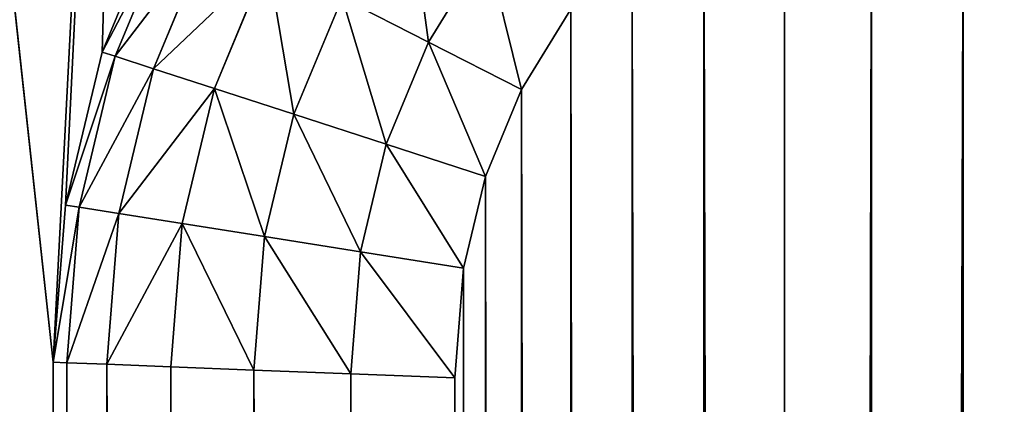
# Model space of a CAD drawing. Extents: x 0 to 120, y 0 to 80.
# Tile 37 of 58: x 10.683 to 11.174, y 48.779 to 48.971. Entities that reach past the tile are written whole.
import ezdxf

# ---------------------------------------------------------------- set-up
doc = ezdxf.new("R2010")
doc.units = 0
doc.header["$LTSCALE"] = 2.54
doc.layers.get('0').update_dxf_attribs({"color": 13, "linetype": 'CONTINUOUS'})

# ---------------------------------------------------------------- blocks, each defined once
blk = doc.blocks.new('GRUPUJ_1')
at = {"color": 250}
for p, q in [((10.7545, 49.027, 1.8), (10.72447, 48.95451, 1.8)), ((10.7545, 49.027), (10.72447, 48.95451)), ((10.7545, 49.027, 1.8), (10.72447, 48.95451, 1.8)), ((10.7545, 49.027), (10.72447, 48.95451)), ((10.73097, 48.9524, 1.85176), (10.76059, 49.02389, 1.85176)), ((10.73097, 48.9524, 1.85176), (10.76059, 49.02389, 1.85176)), ((10.75003, 48.9462, 1.9), (10.77845, 49.01479, 1.9)), ((10.75003, 48.9462, 1.9), (10.77845, 49.01479, 1.9)), ((10.88698, 48.95949, 1.99319), (10.91579, 49.00649, 1.99319)), ((10.88698, 48.95949, 1.99319), (10.91579, 49.00649, 1.99319)), ((10.78036, 48.93635, 1.94142), (10.80685, 49.00032, 1.94142)), ((10.78036, 48.93635, 1.94142), (10.80685, 49.00032, 1.94142)), ((10.81987, 48.92351, 1.97321), (10.84387, 48.98146, 1.97321)), ((10.81987, 48.92351, 1.97321), (10.84387, 48.98146, 1.97321)), ((10.88698, 48.95949, 1.99319), (10.84387, 48.98146, 1.97321)), ((10.88698, 48.95949, 1.99319), (10.84387, 48.98146, 1.97321)), ((10.9578, 48.97597, 2), (10.93325, 48.93592, 2)), ((10.9578, 48.97597, 2), (10.93325, 48.93592, 2)), ((10.86589, 48.90856, 1.99319), (10.88698, 48.95949, 1.99319)), ((10.86589, 48.90856, 1.99319), (10.88698, 48.95949, 1.99319)), ((10.93325, 48.93592, 2), (10.88698, 48.95949, 1.99319)), ((10.93325, 48.93592, 2), (10.88698, 48.95949, 1.99319)), ((10.72447, 48.95451, 1.8), (10.70616, 48.87822, 1.8)), ((10.72447, 48.95451), (10.70616, 48.87822)), ((10.72447, 48.95451, 1.8), (10.70616, 48.87822, 1.8)), ((10.72447, 48.95451), (10.70616, 48.87822)), ((10.71291, 48.87715, 1.85176), (10.73097, 48.9524, 1.85176)), ((10.71291, 48.87715, 1.85176), (10.73097, 48.9524, 1.85176)), ((10.72447, 48.95451, 1.8), (10.72447, 48.95451)), ((10.72447, 48.95451, 1.8), (10.72447, 48.95451)), ((10.73097, 48.9524, 1.85176), (10.72447, 48.95451, 1.8)), ((10.73097, 48.9524, 1.85176), (10.72447, 48.95451, 1.8)), ((10.75003, 48.9462, 1.9), (10.73097, 48.9524, 1.85176)), ((10.75003, 48.9462, 1.9), (10.73097, 48.9524, 1.85176)), ((10.7327, 48.87401, 1.9), (10.75003, 48.9462, 1.9)), ((10.7327, 48.87401, 1.9), (10.75003, 48.9462, 1.9)), ((10.78036, 48.93635, 1.94142), (10.75003, 48.9462, 1.9)), ((10.78036, 48.93635, 1.94142), (10.75003, 48.9462, 1.9)), ((10.76419, 48.86903, 1.94142), (10.78036, 48.93635, 1.94142)), ((10.76419, 48.86903, 1.94142), (10.78036, 48.93635, 1.94142)), ((10.78036, 48.93635, 1.94142), (10.81987, 48.92351, 1.97321)), ((10.78036, 48.93635, 1.94142), (10.81987, 48.92351, 1.97321)), ((10.93325, 48.93592, 2), (10.91527, 48.89251, 2)), ((10.93325, 48.93592, 2), (10.91527, 48.89251, 2)), ((10.80523, 48.86253, 1.97321), (10.81987, 48.92351, 1.97321)), ((10.80523, 48.86253, 1.97321), (10.81987, 48.92351, 1.97321)), ((10.81987, 48.92351, 1.97321), (10.86589, 48.90856, 1.99319)), ((10.81987, 48.92351, 1.97321), (10.86589, 48.90856, 1.99319)), ((10.85302, 48.85496, 1.99319), (10.86589, 48.90856, 1.99319)), ((10.85302, 48.85496, 1.99319), (10.86589, 48.90856, 1.99319)), ((10.86589, 48.90856, 1.99319), (10.91527, 48.89251, 2)), ((10.86589, 48.90856, 1.99319), (10.91527, 48.89251, 2)), ((10.91527, 48.89251, 2), (10.9043, 48.84683, 2)), ((10.91527, 48.89251, 2), (10.9043, 48.84683, 2)), ((10.70616, 48.87822, 1.8), (10.7, 48.8, 1.8)), ((10.70616, 48.87822), (10.7, 48.8)), ((10.70616, 48.87822, 1.8), (10.7, 48.8, 1.8)), ((10.70616, 48.87822), (10.7, 48.8)), ((10.70616, 48.87822, 1.8), (10.70616, 48.87822)), ((10.70616, 48.87822, 1.8), (10.70616, 48.87822)), ((10.71291, 48.87715, 1.85176), (10.70616, 48.87822, 1.8)), ((10.71291, 48.87715, 1.85176), (10.70616, 48.87822, 1.8)), ((10.70681, 48.79973, 1.85176), (10.71291, 48.87715, 1.85176)), ((10.70681, 48.79973, 1.85176), (10.71291, 48.87715, 1.85176)), ((10.7327, 48.87401, 1.9), (10.71291, 48.87715, 1.85176)), ((10.7327, 48.87401, 1.9), (10.71291, 48.87715, 1.85176)), ((10.72679, 48.79895, 1.9), (10.7327, 48.87401, 1.9)), ((10.72679, 48.79895, 1.9), (10.7327, 48.87401, 1.9)), ((10.7327, 48.87401, 1.9), (10.76419, 48.86903, 1.94142)), ((10.7327, 48.87401, 1.9), (10.76419, 48.86903, 1.94142)), ((10.75858, 48.7977, 1.94142), (10.76419, 48.86903, 1.94142)), ((10.75858, 48.7977, 1.94142), (10.76419, 48.86903, 1.94142)), ((10.80523, 48.86253, 1.97321), (10.76419, 48.86903, 1.94142)), ((10.80523, 48.86253, 1.97321), (10.76419, 48.86903, 1.94142)), ((10.8, 48.79607, 1.97321), (10.80523, 48.86253, 1.97321)), ((10.8, 48.79607, 1.97321), (10.80523, 48.86253, 1.97321)), ((10.85302, 48.85496, 1.99319), (10.80523, 48.86253, 1.97321)), ((10.85302, 48.85496, 1.99319), (10.80523, 48.86253, 1.97321)), ((10.84824, 48.79418, 1.99319), (10.85302, 48.85496, 1.99319)), ((10.84824, 48.79418, 1.99319), (10.85302, 48.85496, 1.99319)), ((10.9043, 48.84683, 2), (10.85302, 48.85496, 1.99319)), ((10.9043, 48.84683, 2), (10.85302, 48.85496, 1.99319)), ((10.9043, 48.84683, 2), (10.9, 48.79214, 2)), ((10.9043, 48.84683, 2), (10.9, 48.79214, 2)), ((10.7, 48.8, 1.8), (10.7, 31.2, 1.8)), ((10.7, 48.8, 1.8), (10.7, 48.8)), ((10.7, 48.8), (10.7, 31.2)), ((10.7, 48.8, 1.8), (10.7, 48.8)), ((10.7, 48.8, 1.8), (10.70681, 48.79973, 1.85176)), ((10.7, 48.8, 1.8), (10.7, 31.2, 1.8)), ((10.7, 48.8, 1.8), (10.70681, 48.79973, 1.85176)), ((10.7, 48.8), (10.7, 31.2)), ((10.70681, 31.20027, 1.85176), (10.70681, 48.79973, 1.85176)), ((10.70681, 48.79973, 1.85176), (10.72679, 48.79895, 1.9)), ((10.70681, 31.20027, 1.85176), (10.70681, 48.79973, 1.85176)), ((10.70681, 48.79973, 1.85176), (10.72679, 48.79895, 1.9)), ((10.72679, 48.79895, 1.9), (10.75858, 48.7977, 1.94142)), ((10.72679, 31.20105, 1.9), (10.72679, 48.79895, 1.9)), ((10.72679, 31.20105, 1.9), (10.72679, 48.79895, 1.9)), ((10.72679, 48.79895, 1.9), (10.75858, 48.7977, 1.94142)), ((10.75858, 31.2023, 1.94142), (10.75858, 48.7977, 1.94142)), ((10.75858, 48.7977, 1.94142), (10.8, 48.79607, 1.97321)), ((10.75858, 31.2023, 1.94142), (10.75858, 48.7977, 1.94142)), ((10.75858, 48.7977, 1.94142), (10.8, 48.79607, 1.97321)), ((10.8, 48.79607, 1.97321), (10.84824, 48.79418, 1.99319)), ((10.8, 31.20393, 1.97321), (10.8, 48.79607, 1.97321)), ((10.8, 31.20393, 1.97321), (10.8, 48.79607, 1.97321)), ((10.8, 48.79607, 1.97321), (10.84824, 48.79418, 1.99319)), ((10.84824, 48.79418, 1.99319), (10.9, 48.79214, 2)), ((10.84824, 31.20582, 1.99319), (10.84824, 48.79418, 1.99319)), ((10.84824, 31.20582, 1.99319), (10.84824, 48.79418, 1.99319)), ((10.84824, 48.79418, 1.99319), (10.9, 48.79214, 2)), ((10.9, 48.79214, 2), (10.9, 31.20786, 2)), ((10.9, 48.79214, 2), (10.9, 31.20786, 2))]:
    blk.add_line(p, q, dxfattribs=at)
mesh = blk.add_polyface(dxfattribs=at)
corners = [(10.21231, 31.04357), (10.2, 48.8), (10.2, 31.2), (10.21231, 48.95643), (10.24894, 30.89098), (10.24894, 49.10902), (10.30899, 30.74601), (10.30899, 49.25399), (10.39098, 30.61221), (10.39098, 49.38779), (10.49289, 30.49289), (10.49289, 49.50711), (10.61221, 30.39098), (10.61221, 49.60902), (10.7, 31.2), (10.74601, 30.30899), (10.70616, 31.12178), (10.72447, 31.04549), (10.7545, 30.973), (10.89098, 30.24894), (10.79549, 30.90611), (10.84645, 30.84645), (10.90611, 30.79549), (11.04357, 30.21231), (10.973, 30.7545), (11.04549, 30.72447), (11.2, 30.2), (11.12178, 30.70616), (11.2, 30.7), (22.8, 30.2), (22.8, 30.7), (22.95643, 30.21231), (22.87822, 30.70616), (22.95451, 30.72447), (23.027, 30.7545), (23.10902, 30.24894), (23.09389, 30.79549), (23.15355, 30.84645), (23.25399, 30.30899), (23.20451, 30.90611), (23.2455, 30.973), (23.27553, 31.04549), (23.38779, 30.39098), (23.29384, 31.12178), (23.3, 31.2), (23.3, 48.8), (10.7, 48.8), (10.74601, 49.69101), (10.70616, 48.87822), (10.72447, 48.95451), (10.7545, 49.027), (10.89098, 49.75106), (10.79549, 49.09389), (10.84645, 49.15355), (10.90611, 49.20451), (11.04357, 49.78769), (10.973, 49.2455), (11.04549, 49.27553), (11.2, 49.8), (11.12178, 49.29384), (11.2, 49.3), (22.8, 49.3), (22.8, 49.8), (22.87822, 49.29384), (22.95643, 49.78769), (22.95451, 49.27553), (23.027, 49.2455), (23.10902, 49.75106), (23.09389, 49.20451), (23.15355, 49.15355), (23.25399, 49.69101), (23.20451, 49.09389), (23.2455, 49.027), (23.27553, 48.95451), (23.38779, 49.60902), (23.29384, 48.87822), (23.50711, 30.49289), (23.50711, 49.50711), (23.60902, 30.61221), (23.60902, 49.38779), (23.69101, 30.74601), (23.69101, 49.25399), (23.75106, 30.89098), (23.75106, 49.10902), (23.78769, 31.04357), (23.78769, 48.95643), (23.8, 31.2), (23.8, 48.8)]
mesh.append_faces([[corners[k] for k in face] for face in [(0, 1, 2), (85, 86, 87)]], dxfattribs={"vtx0": -1, "color": 250})
mesh.append_faces([[corners[k] for k in face] for face in [(1, 0, 3), (3, 4, 5), (5, 6, 7), (7, 8, 9), (9, 10, 11), (11, 12, 13), (14, 15, 16), (16, 15, 17), (17, 15, 18), (18, 19, 20), (20, 19, 21), (21, 19, 22), (22, 23, 24), (24, 23, 25), (25, 26, 27), (27, 26, 28), (28, 29, 30), (30, 31, 32), (32, 31, 33), (33, 31, 34), (34, 35, 36), (36, 35, 37), (37, 38, 39), (39, 38, 40), (40, 38, 41), (41, 42, 43), (43, 42, 44), (44, 42, 45), (13, 46, 47), (46, 13, 14), (47, 50, 51), (51, 54, 55), (55, 57, 58), (58, 61, 62), (62, 63, 64), (64, 66, 67), (67, 69, 70), (70, 73, 74), (74, 76, 77), (77, 78, 79), (79, 80, 81), (81, 82, 83), (83, 84, 85)]], dxfattribs={"vtx0": -1, "vtx1": -1, "color": 250})
mesh.append_faces([[corners[k] for k in face] for face in [(13, 12, 14), (74, 45, 42)]], dxfattribs={"vtx0": -1, "vtx1": -1, "vtx2": -1, "color": 250})
mesh.append_faces([[corners[k] for k in face] for face in [(3, 0, 4), (5, 4, 6), (7, 6, 8), (9, 8, 10), (11, 10, 12), (14, 12, 15), (18, 15, 19), (22, 19, 23), (25, 23, 26), (28, 26, 29), (30, 29, 31), (34, 31, 35), (37, 35, 38), (41, 38, 42), (47, 46, 48), (47, 48, 49), (47, 49, 50), (51, 50, 52), (51, 52, 53), (51, 53, 54), (55, 54, 56), (55, 56, 57), (58, 57, 59), (58, 59, 60), (58, 60, 61), (62, 61, 63), (64, 63, 65), (64, 65, 66), (67, 66, 68), (67, 68, 69), (70, 69, 71), (70, 71, 72), (70, 72, 73), (74, 73, 75), (74, 75, 45), (74, 42, 76), (77, 76, 78), (79, 78, 80), (81, 80, 82), (83, 82, 84), (85, 84, 86)]], dxfattribs={"vtx0": -1, "vtx2": -1, "color": 250})
mesh = blk.add_polyface(dxfattribs=at)
corners = [(10.9043, 31.15317, 2), (10.9, 48.79214, 2), (10.9, 31.20786, 2), (10.9043, 48.84683, 2), (10.91527, 31.10749, 2), (10.91527, 48.89251, 2), (10.93325, 31.06408, 2), (10.93325, 48.93592, 2), (10.9578, 31.02403, 2), (10.9578, 48.97597, 2), (10.98831, 30.98831, 2), (10.98831, 49.01169, 2), (11.02403, 30.9578, 2), (11.02403, 49.0422, 2), (11.06408, 30.93325, 2), (11.10749, 49.08473, 2), (11.10749, 30.91527, 2), (11.15317, 49.0957, 2), (11.15317, 30.9043, 2), (11.20786, 49.1, 2), (11.20786, 30.9, 2), (11.63845, 38.03732, 2), (11.64352, 37.99492, 2), (11.6578, 37.93337, 2), (11.67782, 37.8777, 2), (11.69374, 37.84478, 2), (11.71178, 37.81487, 2), (11.73214, 37.78708, 2), (11.75481, 37.76135, 2), (11.77995, 37.73773, 2), (11.80812, 37.71641, 2), (11.66012, 38.22889, 2), (11.65672, 38.69222, 2), (11.65425, 38.20858, 2), (11.68121, 38.28479, 2), (11.69816, 38.31788, 2), (11.71786, 38.34825, 2), (11.7409, 38.3768, 2), (11.76729, 38.40356, 2), (11.79635, 38.42784, 2), (11.82673, 38.44829, 2), (11.8584, 38.46487, 2), (12.3723, 38.69222, 2), (11.8915, 38.47773, 2), (11.92637, 38.48722, 2), (11.96305, 38.49336, 2), (11.99186, 38.4956, 2), (12.01211, 38.49545, 2), (12.04417, 38.49255, 2), (12.09008, 38.48373, 2), (12.12662, 38.47337, 2), (12.15045, 38.46451, 2), (12.17345, 38.45404, 2), (12.19561, 38.44196, 2), (12.21694, 38.42827, 2)]
mesh.append_faces([[corners[k] for k in face] for face in [(0, 1, 2)]], dxfattribs={"vtx0": -1, "color": 250})
mesh.append_faces([[corners[k] for k in face] for face in [(21, 20, 22), (22, 20, 23), (23, 20, 24), (24, 20, 25), (25, 20, 26), (26, 20, 27), (27, 20, 28), (28, 20, 29), (29, 20, 30), (31, 32, 33)]], dxfattribs={"vtx0": -1, "vtx1": -1, "color": 250})
mesh.append_faces([[corners[k] for k in face] for face in [(3, 0, 4), (5, 4, 6), (7, 6, 8), (9, 8, 10), (11, 10, 12), (13, 12, 14), (15, 14, 16), (17, 16, 18), (19, 18, 20), (32, 31, 34), (32, 34, 35), (32, 35, 36), (32, 36, 37), (32, 37, 38), (32, 38, 39), (32, 39, 40), (32, 40, 41), (42, 41, 43), (42, 43, 44), (42, 44, 45), (42, 45, 46), (42, 47, 48), (42, 48, 49), (42, 49, 50), (42, 50, 51), (42, 51, 52), (42, 52, 53), (42, 53, 54)]], dxfattribs={"vtx0": -1, "vtx2": -1, "color": 250})
mesh = blk.add_polyface(dxfattribs=at)
corners = [(11.77623, 41.98043, 2), (11.77714, 42.08669, 2), (11.77332, 42.02288, 2), (11.78094, 41.95582, 2), (11.78554, 42.13077, 2), (11.78787, 41.93417, 2), (11.79375, 42.15768, 2), (11.79663, 41.91568, 2), (11.80394, 42.18264, 2), (11.80662, 41.90064, 2), (11.8315, 42.25012, 2), (11.81784, 41.88905, 2), (11.8303, 41.88091, 2), (10.9, 48.79214, 2), (10.9043, 31.15317, 2), (10.9043, 48.84683, 2), (10.91527, 31.10749, 2), (10.91527, 48.89251, 2), (10.93325, 31.06408, 2), (10.93325, 48.93592, 2), (10.9578, 31.02403, 2), (10.9578, 48.97597, 2), (10.98831, 30.98831, 2), (10.98831, 49.01169, 2), (11.02403, 30.9578, 2), (11.02403, 49.0422, 2), (11.06408, 30.93325, 2), (11.06408, 49.06675, 2), (11.10749, 49.08473, 2), (11.10749, 30.91527, 2), (11.15317, 49.0957, 2), (11.15317, 30.9043, 2), (11.20786, 49.1, 2), (11.71679, 42.30741, 2), (11.69725, 42.2725, 2), (11.68739, 42.25489, 2), (11.67049, 42.21559, 2), (11.65314, 42.16016, 2), (11.6419, 42.10157, 2), (11.63748, 42.0409, 2), (11.63699, 38.08074, 2), (12.03192, 42.34584, 2), (12.01297, 42.33141, 2), (11.99615, 42.31392, 2), (11.98118, 42.29311, 2), (11.96805, 42.26897, 2), (11.95678, 42.2415, 2), (11.84377, 41.87611, 2), (11.94316, 42.19352, 2), (11.88579, 41.87876, 2), (11.93024, 42.11423, 2), (11.91243, 41.91509, 2), (11.92444, 42.04311, 2), (12.06608, 42.10512, 2), (12.15068, 41.79405, 2), (12.07396, 42.16461, 2), (12.07876, 42.18854, 2), (12.08328, 42.20116, 2), (12.08817, 42.21088, 2)]
mesh.append_faces([[corners[k] for k in face] for face in [(0, 1, 2)]], dxfattribs={"vtx0": -1, "color": 250})
mesh.append_faces([[corners[k] for k in face] for face in [(1, 3, 4), (4, 5, 6), (6, 7, 8), (8, 9, 10), (13, 14, 15), (15, 16, 17), (17, 18, 19), (19, 20, 21), (21, 22, 23), (23, 24, 25), (25, 26, 27), (27, 26, 28), (28, 29, 30), (30, 31, 32), (33, 32, 34), (34, 32, 35), (35, 32, 36), (36, 32, 37), (37, 32, 38), (38, 32, 39), (41, 10, 42), (42, 10, 43), (43, 10, 44), (44, 10, 45), (45, 10, 46), (46, 47, 48), (48, 49, 50), (50, 51, 52), (53, 54, 55), (55, 54, 56), (56, 54, 57), (57, 54, 58)]], dxfattribs={"vtx0": -1, "vtx1": -1, "color": 250})
mesh.append_faces([[corners[k] for k in face] for face in [(39, 32, 40), (46, 10, 47)]], dxfattribs={"vtx0": -1, "vtx1": -1, "vtx2": -1, "color": 250})
mesh.append_faces([[corners[k] for k in face] for face in [(1, 0, 3), (4, 3, 5), (6, 5, 7), (10, 9, 11), (10, 11, 12)]], dxfattribs={"vtx0": -1, "vtx2": -1, "color": 250})
mesh = blk.add_polyface(dxfattribs=at)
corners = [(10.88698, 48.95949, 1.99319), (10.87664, 49.03493, 1.97321), (10.84387, 48.98146, 1.97321), (10.91579, 49.00649, 1.99319)]
mesh.append_faces([[corners[k] for k in face] for face in [(0, 1, 2), (1, 0, 3)]], dxfattribs={"vtx0": -1, "color": 250})
mesh = blk.add_polyface(dxfattribs=at)
corners = [(10.7545, 49.027, 1.8), (10.72447, 48.95451), (10.72447, 48.95451, 1.8), (10.7545, 49.027)]
mesh.append_faces([[corners[k] for k in face] for face in [(0, 1, 2), (1, 0, 3)]], dxfattribs={"vtx0": -1, "color": 250})
mesh = blk.add_polyface(dxfattribs=at)
corners = [(10.76059, 49.02389, 1.85176), (10.72447, 48.95451, 1.8), (10.73097, 48.9524, 1.85176), (10.7545, 49.027, 1.8)]
mesh.append_faces([[corners[k] for k in face] for face in [(0, 1, 2), (1, 0, 3)]], dxfattribs={"vtx0": -1, "color": 250})
mesh = blk.add_polyface(dxfattribs=at)
corners = [(10.77845, 49.01479, 1.9), (10.73097, 48.9524, 1.85176), (10.75003, 48.9462, 1.9), (10.76059, 49.02389, 1.85176)]
mesh.append_faces([[corners[k] for k in face] for face in [(0, 1, 2), (1, 0, 3)]], dxfattribs={"vtx0": -1, "color": 250})
mesh = blk.add_polyface(dxfattribs=at)
corners = [(10.80685, 49.00032, 1.94142), (10.75003, 48.9462, 1.9), (10.78036, 48.93635, 1.94142), (10.77845, 49.01479, 1.9)]
mesh.append_faces([[corners[k] for k in face] for face in [(0, 1, 2), (1, 0, 3)]], dxfattribs={"vtx0": -1, "color": 250})
mesh = blk.add_polyface(dxfattribs=at)
corners = [(10.93325, 48.93592, 2), (10.91579, 49.00649, 1.99319), (10.88698, 48.95949, 1.99319), (10.9578, 48.97597, 2)]
mesh.append_faces([[corners[k] for k in face] for face in [(0, 1, 2), (1, 0, 3)]], dxfattribs={"vtx0": -1, "color": 250})
mesh = blk.add_polyface(dxfattribs=at)
corners = [(10.81987, 48.92351, 1.97321), (10.80685, 49.00032, 1.94142), (10.78036, 48.93635, 1.94142), (10.84387, 48.98146, 1.97321)]
mesh.append_faces([[corners[k] for k in face] for face in [(0, 1, 2), (1, 0, 3)]], dxfattribs={"vtx0": -1, "color": 250})
mesh = blk.add_polyface(dxfattribs=at)
corners = [(10.86589, 48.90856, 1.99319), (10.84387, 48.98146, 1.97321), (10.81987, 48.92351, 1.97321), (10.88698, 48.95949, 1.99319)]
mesh.append_faces([[corners[k] for k in face] for face in [(0, 1, 2), (1, 0, 3)]], dxfattribs={"vtx0": -1, "color": 250})
mesh = blk.add_polyface(dxfattribs=at)
corners = [(10.91527, 48.89251, 2), (10.88698, 48.95949, 1.99319), (10.86589, 48.90856, 1.99319), (10.93325, 48.93592, 2)]
mesh.append_faces([[corners[k] for k in face] for face in [(0, 1, 2), (1, 0, 3)]], dxfattribs={"vtx0": -1, "color": 250})
mesh = blk.add_polyface(dxfattribs=at)
corners = [(10.70616, 48.87822, 1.8), (10.72447, 48.95451), (10.70616, 48.87822), (10.72447, 48.95451, 1.8)]
mesh.append_faces([[corners[k] for k in face] for face in [(0, 1, 2), (1, 0, 3)]], dxfattribs={"vtx0": -1, "color": 250})
mesh = blk.add_polyface(dxfattribs=at)
corners = [(10.73097, 48.9524, 1.85176), (10.70616, 48.87822, 1.8), (10.71291, 48.87715, 1.85176), (10.72447, 48.95451, 1.8)]
mesh.append_faces([[corners[k] for k in face] for face in [(0, 1, 2), (1, 0, 3)]], dxfattribs={"vtx0": -1, "color": 250})
mesh = blk.add_polyface(dxfattribs=at)
corners = [(10.75003, 48.9462, 1.9), (10.71291, 48.87715, 1.85176), (10.7327, 48.87401, 1.9), (10.73097, 48.9524, 1.85176)]
mesh.append_faces([[corners[k] for k in face] for face in [(0, 1, 2), (1, 0, 3)]], dxfattribs={"vtx0": -1, "color": 250})
mesh = blk.add_polyface(dxfattribs=at)
corners = [(10.78036, 48.93635, 1.94142), (10.7327, 48.87401, 1.9), (10.76419, 48.86903, 1.94142), (10.75003, 48.9462, 1.9)]
mesh.append_faces([[corners[k] for k in face] for face in [(0, 1, 2), (1, 0, 3)]], dxfattribs={"vtx0": -1, "color": 250})
mesh = blk.add_polyface(dxfattribs=at)
corners = [(10.80523, 48.86253, 1.97321), (10.78036, 48.93635, 1.94142), (10.76419, 48.86903, 1.94142), (10.81987, 48.92351, 1.97321)]
mesh.append_faces([[corners[k] for k in face] for face in [(0, 1, 2), (1, 0, 3)]], dxfattribs={"vtx0": -1, "color": 250})
mesh = blk.add_polyface(dxfattribs=at)
corners = [(10.85302, 48.85496, 1.99319), (10.81987, 48.92351, 1.97321), (10.80523, 48.86253, 1.97321), (10.86589, 48.90856, 1.99319)]
mesh.append_faces([[corners[k] for k in face] for face in [(0, 1, 2), (1, 0, 3)]], dxfattribs={"vtx0": -1, "color": 250})
mesh = blk.add_polyface(dxfattribs=at)
corners = [(10.9043, 48.84683, 2), (10.86589, 48.90856, 1.99319), (10.85302, 48.85496, 1.99319), (10.91527, 48.89251, 2)]
mesh.append_faces([[corners[k] for k in face] for face in [(0, 1, 2), (1, 0, 3)]], dxfattribs={"vtx0": -1, "color": 250})
mesh = blk.add_polyface(dxfattribs=at)
corners = [(10.70616, 48.87822, 1.8), (10.7, 48.8), (10.7, 48.8, 1.8), (10.70616, 48.87822)]
mesh.append_faces([[corners[k] for k in face] for face in [(0, 1, 2), (1, 0, 3)]], dxfattribs={"vtx0": -1, "color": 250})
mesh = blk.add_polyface(dxfattribs=at)
corners = [(10.71291, 48.87715, 1.85176), (10.7, 48.8, 1.8), (10.70681, 48.79973, 1.85176), (10.70616, 48.87822, 1.8)]
mesh.append_faces([[corners[k] for k in face] for face in [(0, 1, 2), (1, 0, 3)]], dxfattribs={"vtx0": -1, "color": 250})
mesh = blk.add_polyface(dxfattribs=at)
corners = [(10.7327, 48.87401, 1.9), (10.70681, 48.79973, 1.85176), (10.72679, 48.79895, 1.9), (10.71291, 48.87715, 1.85176)]
mesh.append_faces([[corners[k] for k in face] for face in [(0, 1, 2), (1, 0, 3)]], dxfattribs={"vtx0": -1, "color": 250})
mesh = blk.add_polyface(dxfattribs=at)
corners = [(10.76419, 48.86903, 1.94142), (10.72679, 48.79895, 1.9), (10.75858, 48.7977, 1.94142), (10.7327, 48.87401, 1.9)]
mesh.append_faces([[corners[k] for k in face] for face in [(0, 1, 2), (1, 0, 3)]], dxfattribs={"vtx0": -1, "color": 250})
mesh = blk.add_polyface(dxfattribs=at)
corners = [(10.8, 48.79607, 1.97321), (10.76419, 48.86903, 1.94142), (10.75858, 48.7977, 1.94142), (10.80523, 48.86253, 1.97321)]
mesh.append_faces([[corners[k] for k in face] for face in [(0, 1, 2), (1, 0, 3)]], dxfattribs={"vtx0": -1, "color": 250})
mesh = blk.add_polyface(dxfattribs=at)
corners = [(10.84824, 48.79418, 1.99319), (10.80523, 48.86253, 1.97321), (10.8, 48.79607, 1.97321), (10.85302, 48.85496, 1.99319)]
mesh.append_faces([[corners[k] for k in face] for face in [(0, 1, 2), (1, 0, 3)]], dxfattribs={"vtx0": -1, "color": 250})
mesh = blk.add_polyface(dxfattribs=at)
corners = [(10.9, 48.79214, 2), (10.85302, 48.85496, 1.99319), (10.84824, 48.79418, 1.99319), (10.9043, 48.84683, 2)]
mesh.append_faces([[corners[k] for k in face] for face in [(0, 1, 2), (1, 0, 3)]], dxfattribs={"vtx0": -1, "color": 250})
mesh = blk.add_polyface(dxfattribs=at)
corners = [(10.7, 48.8, 1.8), (10.7, 31.2), (10.7, 31.2, 1.8), (10.7, 48.8)]
mesh.append_faces([[corners[k] for k in face] for face in [(0, 1, 2), (1, 0, 3)]], dxfattribs={"vtx0": -1, "color": 250})
mesh = blk.add_polyface(dxfattribs=at)
corners = [(10.70681, 31.20027, 1.85176), (10.7, 48.8, 1.8), (10.7, 31.2, 1.8), (10.70681, 48.79973, 1.85176)]
mesh.append_faces([[corners[k] for k in face] for face in [(0, 1, 2), (1, 0, 3)]], dxfattribs={"vtx0": -1, "color": 250})
mesh = blk.add_polyface(dxfattribs=at)
corners = [(10.72679, 31.20105, 1.9), (10.70681, 48.79973, 1.85176), (10.70681, 31.20027, 1.85176), (10.72679, 48.79895, 1.9)]
mesh.append_faces([[corners[k] for k in face] for face in [(0, 1, 2), (1, 0, 3)]], dxfattribs={"vtx0": -1, "color": 250})
mesh = blk.add_polyface(dxfattribs=at)
corners = [(10.75858, 31.2023, 1.94142), (10.72679, 48.79895, 1.9), (10.72679, 31.20105, 1.9), (10.75858, 48.7977, 1.94142)]
mesh.append_faces([[corners[k] for k in face] for face in [(0, 1, 2), (1, 0, 3)]], dxfattribs={"vtx0": -1, "color": 250})
mesh = blk.add_polyface(dxfattribs=at)
corners = [(10.8, 31.20393, 1.97321), (10.75858, 48.7977, 1.94142), (10.75858, 31.2023, 1.94142), (10.8, 48.79607, 1.97321)]
mesh.append_faces([[corners[k] for k in face] for face in [(0, 1, 2), (1, 0, 3)]], dxfattribs={"vtx0": -1, "color": 250})
mesh = blk.add_polyface(dxfattribs=at)
corners = [(10.84824, 31.20582, 1.99319), (10.8, 48.79607, 1.97321), (10.8, 31.20393, 1.97321), (10.84824, 48.79418, 1.99319)]
mesh.append_faces([[corners[k] for k in face] for face in [(0, 1, 2), (1, 0, 3)]], dxfattribs={"vtx0": -1, "color": 250})
mesh = blk.add_polyface(dxfattribs=at)
corners = [(10.9, 31.20786, 2), (10.84824, 48.79418, 1.99319), (10.84824, 31.20582, 1.99319), (10.9, 48.79214, 2)]
mesh.append_faces([[corners[k] for k in face] for face in [(0, 1, 2), (1, 0, 3)]], dxfattribs={"vtx0": -1, "color": 250})

msp = doc.modelspace()

# ---------------------------------------------------------------- block references
at = {"color": 0}
msp.add_blockref('GRUPUJ_1', (0, 0, -0.6), dxfattribs=at)

doc.saveas('drawing.dxf')
